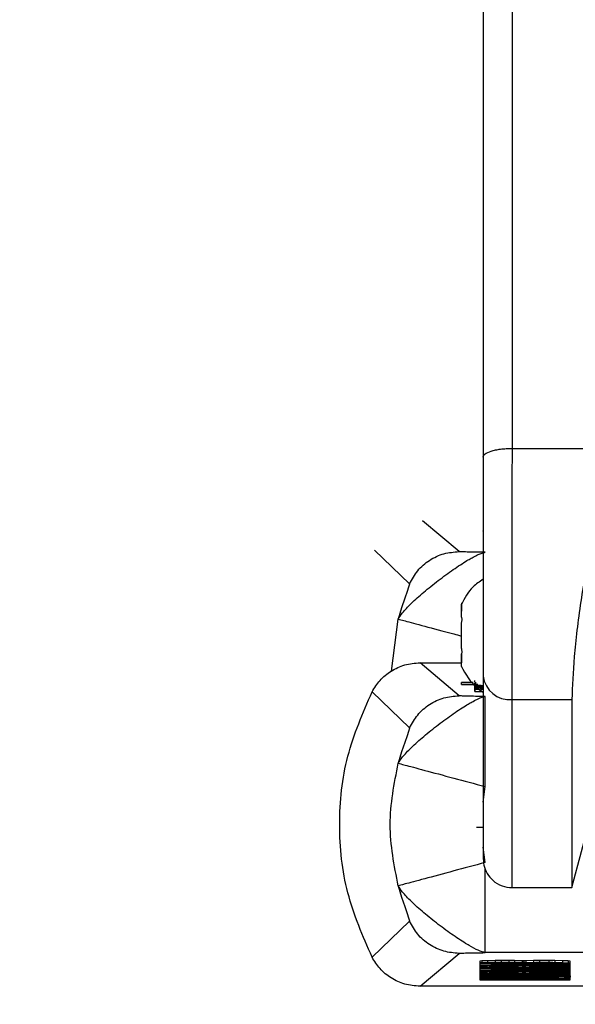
# Model space of a CAD drawing. Header units: inches. Extents: x 170 to 312, y 215 to 248.
# Tile 124 of 256: x 226.7066 to 226.7635, y 224.0207 to 224.1216. Entities that reach past the tile are written whole.
import ezdxf
from ezdxf import colors
from ezdxf.entities.mleader import LeaderData, LeaderLine
from ezdxf.math import Vec2, Vec3

# ---------------------------------------------------------------- set-up
doc = ezdxf.new("R2010")
doc.units = ezdxf.units.IN
doc.header["$LTSCALE"] = 0.25
doc.header["$MEASUREMENT"] = 0
doc.layers.add('ANNOTATIONS', color=1, linetype='Continuous')
doc.layers.add('MOTOR LH', color=7, linetype='Continuous')
doc.styles.add('ARIAL', font='arial.ttf', dxfattribs={"height": 0.09375})

msp = doc.modelspace()

# ---------------------------------------------------------------- linework, layer by layer
at = {"layer": 'MOTOR LH'}
for p, q in [((226.757049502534, 224.0776687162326), (226.7651695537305, 224.0776687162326)), ((226.7516213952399, 224.0671079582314), (226.7478900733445, 224.0702636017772)), ((226.7540461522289, 224.069218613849), (226.7540461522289, 224.0692036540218)), ((226.7429686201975, 224.0672610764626), (226.7465640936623, 224.0638185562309)), ((226.7518820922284, 224.0617233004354), (226.7518820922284, 224.0617307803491)), ((226.7518820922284, 224.06164586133), (226.7518820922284, 224.0609973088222)), ((226.7446987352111, 224.0548791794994), (226.7454005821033, 224.0601951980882)), ((226.7518820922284, 224.0603782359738), (226.7518820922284, 224.0603298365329)), ((226.7518820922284, 224.0603298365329), (226.7519162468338, 224.0603298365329)), ((226.7518820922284, 224.0602365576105), (226.7519294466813, 224.0602365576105)), ((226.751882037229, 224.0572146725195), (226.751882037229, 224.0590996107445)), ((226.7519186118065, 224.0567302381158), (226.751882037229, 224.0567302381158)), ((226.751882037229, 224.0567302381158), (226.751882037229, 224.0567297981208)), ((226.7516212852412, 224.0523430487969), (226.7476260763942, 224.0557217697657)), ((226.7476260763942, 224.0557217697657), (226.751882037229, 224.0557217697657)), ((226.751882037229, 224.0566923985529), (226.751882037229, 224.0566818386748)), ((226.751882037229, 224.0566321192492), (226.751882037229, 224.0557125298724)), ((226.751882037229, 224.0553292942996), (226.7519101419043, 224.055263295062)), ((226.7530668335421, 224.0537118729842), (226.7518920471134, 224.0537118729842)), ((226.7518920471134, 224.0535121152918), (226.7518920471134, 224.0537118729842)), ((226.7532496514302, 224.053739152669), (226.7532496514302, 224.0539239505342)), ((226.7532496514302, 224.0537360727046), (226.7532872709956, 224.0537307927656)), ((226.7427149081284, 224.0527390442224), (226.746564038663, 224.0490536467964)), ((226.7518920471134, 224.053696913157), (226.7530777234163, 224.053696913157)), ((226.7518920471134, 224.0535121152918), (226.753211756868, 224.0535121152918)), ((226.7532496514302, 224.0536454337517), (226.753343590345, 224.0536335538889)), ((226.7532496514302, 224.0534659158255), (226.7532496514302, 224.0536454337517)), ((226.7532496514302, 224.0527746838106), (226.7532496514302, 224.0534236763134)), ((226.7532812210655, 224.0527636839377), (226.7532812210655, 224.052948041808)), ((226.7532812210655, 224.0527636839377), (226.7538635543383, 224.0527636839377)), ((226.7533163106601, 224.0534139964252), (226.753898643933, 224.0534139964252)), ((226.7533163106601, 224.0530087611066), (226.7533163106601, 224.0531931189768)), ((226.7533583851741, 224.0534210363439), (226.7533583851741, 224.0536194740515)), ((226.7533583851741, 224.0533523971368), (226.7533583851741, 224.0533374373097)), ((226.7540965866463, 224.0533523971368), (226.7533583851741, 224.0533523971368)), ((226.7533583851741, 224.0533374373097), (226.7540965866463, 224.0533374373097)), ((226.7533583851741, 224.0531086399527), (226.7533583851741, 224.0531799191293)), ((226.7540965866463, 224.0531799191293), (226.7533583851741, 224.0531799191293)), ((226.7540965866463, 224.0531649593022), (226.7533583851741, 224.0531649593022)), ((226.7540965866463, 224.0531235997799), (226.7533583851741, 224.0531235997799)), ((226.7540965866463, 224.0531086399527), (226.7533583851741, 224.0531086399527)), ((226.7539421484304, 224.0530241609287), (226.7539421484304, 224.0530452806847)), ((226.7570493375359, 224.0519642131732), (226.7631914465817, 224.0519642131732)), ((226.754096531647, 224.0414536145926), (226.7543060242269, 224.0430472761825)), ((226.763191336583, 224.0326937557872), (226.765169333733, 224.0400755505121)), ((226.754096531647, 224.038849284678), (226.7534290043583, 224.038849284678)), ((226.7543060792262, 224.035259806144), (226.7540964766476, 224.0368539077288)), ((226.7570492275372, 224.0326937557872), (226.763191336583, 224.0326937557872)), ((226.7465639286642, 224.029253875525), (226.7427147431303, 224.0255702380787)), ((226.7476259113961, 224.0225870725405), (226.7516211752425, 224.0259644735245)), ((226.7834144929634, 224.0260348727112), (226.7543059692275, 224.0260348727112)), ((226.7539605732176, 224.0251936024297), (226.7537642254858, 224.0251764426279)), ((226.7537642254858, 224.0251764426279), (226.7537642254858, 224.0232602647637)), ((226.7539605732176, 224.0250092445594), (226.7537642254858, 224.0249920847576)), ((226.7537642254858, 224.024910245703), (226.76299163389, 224.0249098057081)), ((226.7549422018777, 224.0248825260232), (226.7537642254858, 224.0248825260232)), ((226.7537642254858, 224.0247597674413), (226.76299163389, 224.0247597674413)), ((226.76299163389, 224.0247324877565), (226.7537642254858, 224.0247324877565)), ((226.7537642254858, 224.0247118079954), (226.76299163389, 224.0247118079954)), ((226.7539605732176, 224.0246537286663), (226.7537642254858, 224.0246365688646)), ((226.7537642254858, 224.02455472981), (226.76299163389, 224.02455472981)), ((226.7537642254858, 224.0245274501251), (226.7547459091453, 224.0245274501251)), ((226.7545495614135, 224.0252072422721), (226.7539605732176, 224.0251936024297)), ((226.7539605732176, 224.0251936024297), (226.7539605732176, 224.0250092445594)), ((226.7545495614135, 224.0250228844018), (226.7539605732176, 224.0250092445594)), ((226.7539605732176, 224.0247118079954), (226.7539605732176, 224.0246537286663)), ((226.7545495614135, 224.0246673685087), (226.7539605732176, 224.0246537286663)), ((226.7553348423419, 224.0252173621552), (226.7545495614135, 224.0252072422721)), ((226.7545495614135, 224.0252072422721), (226.7545495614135, 224.0250228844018)), ((226.7553348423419, 224.0250330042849), (226.7545495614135, 224.0250228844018)), ((226.7545495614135, 224.0247118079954), (226.7545495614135, 224.0246673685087)), ((226.7553348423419, 224.0246779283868), (226.7545495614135, 224.0246673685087)), ((226.7549422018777, 224.024650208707), (226.7547459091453, 224.0246400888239)), ((226.7547459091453, 224.0246400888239), (226.7547459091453, 224.024575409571)), ((226.7547459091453, 224.024575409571), (226.7576907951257, 224.024575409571)), ((226.7547459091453, 224.02455472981), (226.7547459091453, 224.0244728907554)), ((226.76299163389, 224.0244728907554), (226.7547459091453, 224.0244728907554)), ((226.7551385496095, 224.0250057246), (226.7549422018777, 224.0249956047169)), ((226.7549422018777, 224.0249956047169), (226.7549422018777, 224.0249304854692)), ((226.7549422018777, 224.0249304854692), (226.7576907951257, 224.0249304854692)), ((226.7549422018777, 224.0247800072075), (226.7549422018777, 224.0249098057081)), ((226.757494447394, 224.0247800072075), (226.7549422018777, 224.0247800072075)), ((226.7553348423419, 224.0246572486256), (226.7549422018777, 224.024650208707)), ((226.7555311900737, 224.0250123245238), (226.7551385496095, 224.0250057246)), ((226.7559238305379, 224.0252208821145), (226.7553348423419, 224.0252173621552)), ((226.7553348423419, 224.0252173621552), (226.7553348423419, 224.0250330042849)), ((226.7559238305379, 224.0250365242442), (226.7553348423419, 224.0250330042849)), ((226.7553348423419, 224.0247118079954), (226.7553348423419, 224.0246779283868)), ((226.7559238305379, 224.0246810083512), (226.7553348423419, 224.0246779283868)), ((226.7559238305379, 224.024660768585), (226.7553348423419, 224.0246572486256)), ((226.7561201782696, 224.0250158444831), (226.7555311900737, 224.0250123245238)), ((226.7567091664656, 224.0252208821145), (226.7559238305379, 224.0252208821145)), ((226.7559238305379, 224.0252208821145), (226.7559238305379, 224.0250365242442)), ((226.7567091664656, 224.0250365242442), (226.7559238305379, 224.0250365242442)), ((226.7559238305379, 224.0247118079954), (226.7559238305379, 224.0246810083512)), ((226.7567091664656, 224.0246810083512), (226.7559238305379, 224.0246810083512)), ((226.7565128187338, 224.024660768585), (226.7559238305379, 224.024660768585)), ((226.7565128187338, 224.0250158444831), (226.7561201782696, 224.0250158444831)), ((226.7571018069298, 224.0250123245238), (226.7565128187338, 224.0250158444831)), ((226.7571018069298, 224.0246572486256), (226.7565128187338, 224.024660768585)), ((226.7572981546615, 224.0252173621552), (226.7567091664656, 224.0252208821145)), ((226.7567091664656, 224.0252208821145), (226.7567091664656, 224.0250365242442)), ((226.7572981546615, 224.0250330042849), (226.7567091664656, 224.0250365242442)), ((226.7567091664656, 224.0247118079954), (226.7567091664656, 224.0246810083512)), ((226.7572981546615, 224.0246779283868), (226.7567091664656, 224.0246810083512)), ((226.757494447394, 224.0250057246), (226.7571018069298, 224.0250123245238)), ((226.757494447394, 224.024650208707), (226.7571018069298, 224.0246572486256)), ((226.7580834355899, 224.0252072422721), (226.7572981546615, 224.0252173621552)), ((226.7572981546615, 224.0252173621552), (226.7572981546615, 224.0250330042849)), ((226.7580834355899, 224.0250228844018), (226.7572981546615, 224.0250330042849)), ((226.7572981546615, 224.0247118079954), (226.7572981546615, 224.0246779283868)), ((226.7580834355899, 224.0246673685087), (226.7572981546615, 224.0246779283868)), ((226.7576907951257, 224.0249956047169), (226.757494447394, 224.0250057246)), ((226.757494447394, 224.0249098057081), (226.757494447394, 224.0247800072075)), ((226.7586724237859, 224.0248688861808), (226.757494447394, 224.0248688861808)), ((226.7576907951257, 224.0246400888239), (226.757494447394, 224.024650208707)), ((226.7576907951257, 224.0249304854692), (226.7576907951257, 224.0249956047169)), ((226.7576907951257, 224.024575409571), (226.7576907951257, 224.0246400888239)), ((226.7582797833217, 224.0252002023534), (226.7580834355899, 224.0252072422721)), ((226.7580834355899, 224.0252072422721), (226.7580834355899, 224.0250228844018)), ((226.7582797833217, 224.0250158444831), (226.7580834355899, 224.0250228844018)), ((226.7580834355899, 224.0247118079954), (226.7580834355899, 224.0246673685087)), ((226.7584760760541, 224.0246537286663), (226.7580834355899, 224.0246673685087)), ((226.7584760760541, 224.0252072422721), (226.7582797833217, 224.0252002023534)), ((226.7582797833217, 224.0250158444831), (226.7582797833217, 224.0252002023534)), ((226.7582797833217, 224.0250158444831), (226.7584760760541, 224.0250228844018)), ((226.7592614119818, 224.0252173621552), (226.7584760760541, 224.0252072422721)), ((226.7584760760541, 224.0252072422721), (226.7584760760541, 224.0250228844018)), ((226.7584760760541, 224.0250228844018), (226.7592614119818, 224.0250330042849)), ((226.7584760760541, 224.0247118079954), (226.7584760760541, 224.0246537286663)), ((226.76299163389, 224.0246845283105), (226.7584760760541, 224.0246537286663)), ((226.7586724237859, 224.0247800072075), (226.7586724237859, 224.0249098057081)), ((226.7618136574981, 224.0247800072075), (226.7586724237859, 224.0247800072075)), ((226.7590650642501, 224.0250057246), (226.7588687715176, 224.0249956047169)), ((226.7588687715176, 224.0249956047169), (226.7588687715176, 224.0249304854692)), ((226.7588687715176, 224.0249304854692), (226.7618136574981, 224.0249304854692)), ((226.7588687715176, 224.0246334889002), (226.76299163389, 224.024660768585)), ((226.7588687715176, 224.024575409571), (226.7588687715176, 224.0246334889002)), ((226.76299163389, 224.024575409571), (226.7588687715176, 224.024575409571)), ((226.7594577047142, 224.0250123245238), (226.7590650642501, 224.0250057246)), ((226.7598504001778, 224.0252208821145), (226.7592614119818, 224.0252173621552)), ((226.7592614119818, 224.0252173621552), (226.7592614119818, 224.0250330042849)), ((226.7592614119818, 224.0250330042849), (226.7598504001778, 224.0250365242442)), ((226.7600466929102, 224.0250158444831), (226.7594577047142, 224.0250123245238)), ((226.7608320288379, 224.0252208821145), (226.7598504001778, 224.0252208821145)), ((226.7598504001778, 224.0252208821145), (226.7598504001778, 224.0250365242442)), ((226.7598504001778, 224.0250365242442), (226.7608320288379, 224.0250365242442)), ((226.7606356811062, 224.0250158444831), (226.7600466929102, 224.0250158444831)), ((226.7612246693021, 224.0250123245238), (226.7606356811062, 224.0250158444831)), ((226.7614210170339, 224.0252173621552), (226.7608320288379, 224.0252208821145)), ((226.7608320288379, 224.0252208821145), (226.7608320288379, 224.0250365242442)), ((226.7608320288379, 224.0250365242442), (226.7614210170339, 224.0250330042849)), ((226.7616173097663, 224.0250057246), (226.7612246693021, 224.0250123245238)), ((226.7622062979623, 224.0252072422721), (226.7614210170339, 224.0252173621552)), ((226.7614210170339, 224.0252173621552), (226.7614210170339, 224.0250330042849)), ((226.7614210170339, 224.0250330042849), (226.7622062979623, 224.0250228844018)), ((226.7618136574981, 224.024995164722), (226.7616173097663, 224.0250057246)), ((226.7618136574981, 224.0249304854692), (226.7618136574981, 224.024995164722)), ((226.7618136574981, 224.0249098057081), (226.7618136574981, 224.0247800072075)), ((226.7618136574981, 224.0248825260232), (226.76299163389, 224.0248825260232)), ((226.7627952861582, 224.0251936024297), (226.7622062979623, 224.0252072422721)), ((226.7622062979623, 224.0252072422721), (226.7622062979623, 224.0250228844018)), ((226.7622062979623, 224.0250228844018), (226.7627952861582, 224.0250092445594)), ((226.76299163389, 224.0251764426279), (226.7627952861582, 224.0251936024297)), ((226.7627952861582, 224.0251936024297), (226.7627952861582, 224.0250092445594)), ((226.7627952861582, 224.0250092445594), (226.76299163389, 224.0249920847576)), ((226.76299163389, 224.0236699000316), (226.76299163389, 224.0251764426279)), ((226.7537642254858, 224.0243976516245), (226.7547459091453, 224.0243976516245)), ((226.7549422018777, 224.0243703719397), (226.7537642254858, 224.0243703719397)), ((226.7537642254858, 224.0242471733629), (226.76299163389, 224.0242471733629)), ((226.7539605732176, 224.0241926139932), (226.7537642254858, 224.0241754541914)), ((226.7537642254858, 224.0240936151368), (226.76299163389, 224.0240936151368)), ((226.7539605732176, 224.0240355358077), (226.7537642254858, 224.024018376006)), ((226.7537642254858, 224.0239365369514), (226.76299163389, 224.0239365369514)), ((226.7537642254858, 224.0238546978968), (226.7539605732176, 224.0238714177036)), ((226.7537642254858, 224.0238274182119), (226.7539605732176, 224.0238102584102)), ((226.7537642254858, 224.0237451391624), (226.7547458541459, 224.0237451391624)), ((226.7537642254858, 224.0236153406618), (226.7547458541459, 224.0236153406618)), ((226.7537642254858, 224.0235335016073), (226.7539605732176, 224.023550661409)), ((226.7537642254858, 224.0235062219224), (226.7539605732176, 224.0234890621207)), ((226.7539605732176, 224.0242471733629), (226.7539605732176, 224.0241926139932)), ((226.7545495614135, 224.0242062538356), (226.7539605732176, 224.0241926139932)), ((226.7539605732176, 224.0240936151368), (226.7539605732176, 224.0240355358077)), ((226.7545495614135, 224.0240491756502), (226.7539605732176, 224.0240355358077)), ((226.7539605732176, 224.0239365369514), (226.7539605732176, 224.0238714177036)), ((226.7539605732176, 224.0238714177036), (226.7543532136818, 224.023885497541)), ((226.7539605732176, 224.0238102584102), (226.7543532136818, 224.0237966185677)), ((226.7539605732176, 224.0236153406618), (226.7539605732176, 224.023550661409)), ((226.7539605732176, 224.023550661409), (226.7543532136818, 224.0235643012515)), ((226.7539605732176, 224.0234890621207), (226.7543532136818, 224.0234754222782)), ((226.7543532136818, 224.0239365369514), (226.7543532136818, 224.023885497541)), ((226.7543532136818, 224.023885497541), (226.7551385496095, 224.0238991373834)), ((226.7543532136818, 224.0237966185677), (226.7551385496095, 224.0237829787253)), ((226.7543532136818, 224.0236153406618), (226.7543532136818, 224.0235643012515)), ((226.7543532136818, 224.0235643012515), (226.7551385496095, 224.0235779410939)), ((226.7543532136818, 224.0234754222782), (226.7551385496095, 224.0234617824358)), ((226.7545495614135, 224.0242471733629), (226.7545495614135, 224.0242062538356)), ((226.7553348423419, 224.0242168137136), (226.7545495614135, 224.0242062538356)), ((226.7545495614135, 224.0240936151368), (226.7545495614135, 224.0240491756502)), ((226.7553348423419, 224.0240592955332), (226.7545495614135, 224.0240491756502)), ((226.7549422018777, 224.0240320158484), (226.7547458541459, 224.0240218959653)), ((226.7547458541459, 224.0240218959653), (226.7547458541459, 224.0239572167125)), ((226.7547458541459, 224.0239572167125), (226.7576907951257, 224.0239567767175)), ((226.7547458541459, 224.0237895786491), (226.7547458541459, 224.0236905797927)), ((226.76299163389, 224.0236905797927), (226.7547458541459, 224.0236905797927)), ((226.7547458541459, 224.0236699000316), (226.76299163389, 224.0236699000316)), ((226.7547458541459, 224.0236153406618), (226.7547458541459, 224.0236699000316)), ((226.7547459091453, 224.0244522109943), (226.76299163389, 224.0244522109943)), ((226.7547459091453, 224.0243976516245), (226.7547459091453, 224.0244522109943)), ((226.7549422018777, 224.024267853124), (226.7549422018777, 224.0244522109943)), ((226.757494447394, 224.024267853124), (226.7549422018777, 224.024267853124)), ((226.7551385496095, 224.0241890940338), (226.7549422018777, 224.0241789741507)), ((226.7549422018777, 224.0241789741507), (226.7549422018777, 224.0241142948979)), ((226.7549422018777, 224.0241142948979), (226.7576907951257, 224.0241142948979)), ((226.7553348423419, 224.0240390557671), (226.7549422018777, 224.0240320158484)), ((226.7551385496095, 224.0238683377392), (226.7549422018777, 224.0238546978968)), ((226.7549422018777, 224.0238546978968), (226.7549422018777, 224.0238274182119)), ((226.7549422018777, 224.0238274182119), (226.7551385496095, 224.0238133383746)), ((226.7551385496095, 224.0235471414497), (226.7549422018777, 224.0235335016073)), ((226.7549422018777, 224.0235335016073), (226.7549422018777, 224.0235062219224)), ((226.7549422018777, 224.0235062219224), (226.7551385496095, 224.02349258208)), ((226.7555311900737, 224.0241961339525), (226.7551385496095, 224.0241890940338)), ((226.7551385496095, 224.0239365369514), (226.7551385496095, 224.0238991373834)), ((226.7551385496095, 224.0238991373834), (226.7559238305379, 224.0239057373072)), ((226.7555311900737, 224.0238784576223), (226.7551385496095, 224.0238683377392)), ((226.7551385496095, 224.0238133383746), (226.7551385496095, 224.0238683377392)), ((226.7551385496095, 224.0238133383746), (226.7555311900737, 224.0238032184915)), ((226.7551385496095, 224.0237829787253), (226.7559238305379, 224.0237759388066)), ((226.7551385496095, 224.0236699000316), (226.7551385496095, 224.0235779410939)), ((226.7551385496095, 224.0235779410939), (226.7559238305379, 224.0235845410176)), ((226.7555311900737, 224.0235572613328), (226.7551385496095, 224.0235471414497)), ((226.7551385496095, 224.02349258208), (226.7551385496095, 224.0235471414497)), ((226.7551385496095, 224.02349258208), (226.7555311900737, 224.023482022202)), ((226.7551385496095, 224.0234617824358), (226.7559238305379, 224.0234547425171)), ((226.7553348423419, 224.0242471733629), (226.7553348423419, 224.0242168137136)), ((226.7559238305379, 224.024219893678), (226.7553348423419, 224.0242168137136)), ((226.7553348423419, 224.0240936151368), (226.7553348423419, 224.0240592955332)), ((226.7559238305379, 224.0240628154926), (226.7553348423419, 224.0240592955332)), ((226.7559238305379, 224.0240425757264), (226.7553348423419, 224.0240390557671)), ((226.7561201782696, 224.0241996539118), (226.7555311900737, 224.0241961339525)), ((226.7561201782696, 224.023885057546), (226.7555311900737, 224.0238784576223)), ((226.7555311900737, 224.0238032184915), (226.7555311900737, 224.0238784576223)), ((226.7555311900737, 224.0238032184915), (226.7561201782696, 224.0237966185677)), ((226.7561201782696, 224.0235643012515), (226.7555311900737, 224.0235572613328)), ((226.7555311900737, 224.023482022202), (226.7555311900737, 224.0235572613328)), ((226.7555311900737, 224.023482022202), (226.7561201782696, 224.0234754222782)), ((226.7559238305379, 224.0242471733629), (226.7559238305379, 224.024219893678)), ((226.7567091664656, 224.024219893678), (226.7559238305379, 224.024219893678)), ((226.7559238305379, 224.0240936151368), (226.7559238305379, 224.0240628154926)), ((226.7567091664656, 224.0240628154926), (226.7559238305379, 224.0240628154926)), ((226.7565128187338, 224.0240425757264), (226.7559238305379, 224.0240425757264)), ((226.7559238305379, 224.0239365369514), (226.7559238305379, 224.0239057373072)), ((226.7559238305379, 224.0239057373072), (226.756905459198, 224.0239092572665)), ((226.7559238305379, 224.0237759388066), (226.756905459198, 224.0237724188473)), ((226.7559238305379, 224.0236699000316), (226.7559238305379, 224.0235845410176)), ((226.7559238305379, 224.0235845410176), (226.756905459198, 224.023588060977)), ((226.7559238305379, 224.0234547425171), (226.756905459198, 224.0234516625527)), ((226.7565128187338, 224.0241996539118), (226.7561201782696, 224.0241996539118)), ((226.756905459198, 224.0238885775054), (226.7561201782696, 224.023885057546)), ((226.7561201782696, 224.0237966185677), (226.7561201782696, 224.023885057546)), ((226.7561201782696, 224.0237966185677), (226.756905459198, 224.0237930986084)), ((226.756905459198, 224.0235673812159), (226.7561201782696, 224.0235643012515)), ((226.7561201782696, 224.0234754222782), (226.7561201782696, 224.0235643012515)), ((226.7561201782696, 224.0234754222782), (226.756905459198, 224.0234719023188)), ((226.7571018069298, 224.0241961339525), (226.7565128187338, 224.0241996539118)), ((226.7571018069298, 224.0240390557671), (226.7565128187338, 224.0240425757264)), ((226.7567091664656, 224.0242471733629), (226.7567091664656, 224.024219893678)), ((226.7572981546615, 224.0242168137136), (226.7567091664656, 224.024219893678)), ((226.7567091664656, 224.0240936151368), (226.7567091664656, 224.0240628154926)), ((226.7572981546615, 224.0240592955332), (226.7567091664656, 224.0240628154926)), ((226.756905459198, 224.0239365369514), (226.756905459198, 224.0239092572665)), ((226.7598504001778, 224.0239092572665), (226.756905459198, 224.0239092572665)), ((226.7598504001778, 224.0238885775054), (226.756905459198, 224.0238885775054)), ((226.756905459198, 224.0237930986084), (226.756905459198, 224.0238885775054)), ((226.756905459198, 224.0237930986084), (226.7598504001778, 224.0237930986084)), ((226.756905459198, 224.0237724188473), (226.7598504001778, 224.0237724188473)), ((226.756905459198, 224.0236699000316), (226.756905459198, 224.023588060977)), ((226.7598504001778, 224.023588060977), (226.756905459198, 224.023588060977)), ((226.7598504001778, 224.0235673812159), (226.756905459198, 224.0235673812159)), ((226.756905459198, 224.0234719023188), (226.756905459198, 224.0235673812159)), ((226.756905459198, 224.0234719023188), (226.7598504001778, 224.0234719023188)), ((226.757494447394, 224.0241890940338), (226.7571018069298, 224.0241961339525)), ((226.757494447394, 224.0240320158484), (226.7571018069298, 224.0240390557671)), ((226.7572981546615, 224.0242471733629), (226.7572981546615, 224.0242168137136)), ((226.7580834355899, 224.0242062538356), (226.7572981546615, 224.0242168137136)), ((226.7572981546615, 224.0240936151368), (226.7572981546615, 224.0240592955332)), ((226.7580834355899, 224.0240491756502), (226.7572981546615, 224.0240592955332)), ((226.757494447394, 224.0244522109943), (226.757494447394, 224.024267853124)), ((226.7586724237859, 224.0243567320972), (226.757494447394, 224.0243567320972)), ((226.7576907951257, 224.0241789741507), (226.757494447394, 224.0241890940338)), ((226.7576907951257, 224.0240218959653), (226.757494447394, 224.0240320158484)), ((226.7576907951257, 224.0241142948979), (226.7576907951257, 224.0241789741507)), ((226.7576907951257, 224.0239567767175), (226.7576907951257, 224.0240218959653)), ((226.7580834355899, 224.0242471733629), (226.7580834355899, 224.0242062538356)), ((226.7582797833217, 224.0241996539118), (226.7580834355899, 224.0242062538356)), ((226.7580834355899, 224.0240936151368), (226.7580834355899, 224.0240491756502)), ((226.7584760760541, 224.0240355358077), (226.7580834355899, 224.0240491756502)), ((226.7582797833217, 224.0241996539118), (226.7582797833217, 224.0242471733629)), ((226.7582797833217, 224.0241996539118), (226.7584760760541, 224.0242062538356)), ((226.7584760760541, 224.0242471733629), (226.7584760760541, 224.0242062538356)), ((226.7584760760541, 224.0242062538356), (226.7592614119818, 224.0242163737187)), ((226.7584760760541, 224.0240936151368), (226.7584760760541, 224.0240355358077)), ((226.76299163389, 224.0240663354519), (226.7584760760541, 224.0240355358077)), ((226.7586724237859, 224.024267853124), (226.7586724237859, 224.0244522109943)), ((226.7618136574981, 224.024267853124), (226.7586724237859, 224.024267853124)), ((226.7590650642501, 224.0241890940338), (226.7588687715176, 224.0241789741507)), ((226.7588687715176, 224.0241789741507), (226.7588687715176, 224.0241142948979)), ((226.7588687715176, 224.0241142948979), (226.7618136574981, 224.0241142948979)), ((226.7588687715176, 224.0240148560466), (226.76299163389, 224.0240425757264)), ((226.7588687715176, 224.0239567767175), (226.7588687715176, 224.0240148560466)), ((226.76299163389, 224.0239567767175), (226.7588687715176, 224.0239567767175)), ((226.7594577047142, 224.0241961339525), (226.7590650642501, 224.0241890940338)), ((226.7592614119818, 224.0242471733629), (226.7592614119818, 224.0242163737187)), ((226.7592614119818, 224.0242163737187), (226.7598504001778, 224.024219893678)), ((226.7600466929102, 224.0241996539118), (226.7594577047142, 224.0241961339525)), ((226.7598504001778, 224.0242471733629), (226.7598504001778, 224.024219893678)), ((226.7598504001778, 224.024219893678), (226.7608320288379, 224.024219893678)), ((226.7598504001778, 224.0239365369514), (226.7598504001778, 224.0239092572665)), ((226.7608320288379, 224.0239057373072), (226.7598504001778, 224.0239092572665)), ((226.7606356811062, 224.023885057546), (226.7598504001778, 224.0238885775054)), ((226.7598504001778, 224.0237930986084), (226.7598504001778, 224.0238885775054)), ((226.7598504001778, 224.0237930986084), (226.7606356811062, 224.0237966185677)), ((226.7598504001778, 224.0237724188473), (226.7608320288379, 224.0237759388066)), ((226.7598504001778, 224.0236699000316), (226.7598504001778, 224.023588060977)), ((226.7608320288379, 224.0235845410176), (226.7598504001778, 224.023588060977)), ((226.7606356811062, 224.0235643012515), (226.7598504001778, 224.0235673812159)), ((226.7598504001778, 224.0234719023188), (226.7598504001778, 224.0235673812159)), ((226.7598504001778, 224.0234719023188), (226.7606356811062, 224.0234754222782)), ((226.7598504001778, 224.0234512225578), (226.7608320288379, 224.0234547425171)), ((226.7606356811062, 224.0241996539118), (226.7600466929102, 224.0241996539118)), ((226.7612246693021, 224.0241961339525), (226.7606356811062, 224.0241996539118)), ((226.7612246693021, 224.0238784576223), (226.7606356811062, 224.023885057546)), ((226.7606356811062, 224.0237966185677), (226.7606356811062, 224.023885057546)), ((226.7606356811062, 224.0237966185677), (226.7612246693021, 224.0238032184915)), ((226.7612246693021, 224.0235572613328), (226.7606356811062, 224.0235643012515)), ((226.7606356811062, 224.0234754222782), (226.7606356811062, 224.0235643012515)), ((226.7606356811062, 224.0234754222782), (226.7612246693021, 224.023482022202)), ((226.7608320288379, 224.0242471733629), (226.7608320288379, 224.024219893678)), ((226.7608320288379, 224.024219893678), (226.7614210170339, 224.0242163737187)), ((226.7608320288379, 224.0239365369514), (226.7608320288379, 224.0239057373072)), ((226.7616173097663, 224.0238986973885), (226.7608320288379, 224.0239057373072)), ((226.7608320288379, 224.0237759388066), (226.7616173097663, 224.0237829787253)), ((226.7608320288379, 224.0236699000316), (226.7608320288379, 224.0235845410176)), ((226.7616173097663, 224.0235779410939), (226.7608320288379, 224.0235845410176)), ((226.7608320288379, 224.0234547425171), (226.7616173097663, 224.0234617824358)), ((226.7616173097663, 224.0241890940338), (226.7612246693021, 224.0241961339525)), ((226.7616173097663, 224.0238683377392), (226.7612246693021, 224.0238784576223)), ((226.7612246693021, 224.0238032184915), (226.7612246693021, 224.0238784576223)), ((226.7612246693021, 224.0238032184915), (226.7616173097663, 224.0238133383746)), ((226.7616173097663, 224.0235471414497), (226.7612246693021, 224.0235572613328)), ((226.7612246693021, 224.023482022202), (226.7612246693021, 224.0235572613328)), ((226.7612246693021, 224.023482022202), (226.7616173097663, 224.02349258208)), ((226.7614210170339, 224.0242471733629), (226.7614210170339, 224.0242163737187)), ((226.7614210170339, 224.0242163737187), (226.7622062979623, 224.0242062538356)), ((226.7618136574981, 224.0241789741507), (226.7616173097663, 224.0241890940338)), ((226.7616173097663, 224.0239365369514), (226.7616173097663, 224.0238986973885)), ((226.762402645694, 224.023885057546), (226.7616173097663, 224.0238986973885)), ((226.7618136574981, 224.0238546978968), (226.7616173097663, 224.0238683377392)), ((226.7616173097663, 224.0238133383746), (226.7616173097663, 224.0238683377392)), ((226.7616173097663, 224.0238133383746), (226.7618136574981, 224.023826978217)), ((226.7616173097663, 224.0237829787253), (226.762402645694, 224.0237966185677)), ((226.7616173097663, 224.0236699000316), (226.7616173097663, 224.0235779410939)), ((226.762402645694, 224.0235643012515), (226.7616173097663, 224.0235779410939)), ((226.7618136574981, 224.0235335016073), (226.7616173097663, 224.0235471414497)), ((226.7616173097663, 224.02349258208), (226.7616173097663, 224.0235471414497)), ((226.7616173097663, 224.02349258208), (226.7618136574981, 224.0235062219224)), ((226.7616173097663, 224.0234617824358), (226.762402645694, 224.0234754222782)), ((226.7618136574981, 224.0244522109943), (226.7618136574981, 224.024267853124)), ((226.7618136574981, 224.0243703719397), (226.76299163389, 224.0243703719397)), ((226.7618136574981, 224.0241142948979), (226.7618136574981, 224.0241789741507)), ((226.7618136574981, 224.023826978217), (226.7618136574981, 224.0238546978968)), ((226.7618136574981, 224.0235062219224), (226.7618136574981, 224.0235335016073)), ((226.7622062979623, 224.0242471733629), (226.7622062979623, 224.0242062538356)), ((226.7622062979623, 224.0242062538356), (226.7627952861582, 224.0241926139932)), ((226.762402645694, 224.0239365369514), (226.762402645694, 224.023885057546)), ((226.7627952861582, 224.0238714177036), (226.762402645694, 224.023885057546)), ((226.762402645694, 224.0237966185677), (226.7627952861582, 224.0238102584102)), ((226.762402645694, 224.0236699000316), (226.762402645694, 224.0235643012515)), ((226.7627952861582, 224.023550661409), (226.762402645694, 224.0235643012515)), ((226.762402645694, 224.0234754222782), (226.7627952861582, 224.0234890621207)), ((226.7627952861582, 224.0242471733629), (226.7627952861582, 224.0241926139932)), ((226.7627952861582, 224.0241926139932), (226.76299163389, 224.0241754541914)), ((226.7627952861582, 224.0239365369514), (226.7627952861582, 224.0238714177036)), ((226.76299163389, 224.0238546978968), (226.7627952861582, 224.0238714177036)), ((226.7627952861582, 224.0238102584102), (226.76299163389, 224.023826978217)), ((226.7627952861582, 224.0236699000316), (226.7627952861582, 224.023550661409)), ((226.7629915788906, 224.0235335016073), (226.7627952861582, 224.023550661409)), ((226.7627952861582, 224.0234890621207), (226.7629915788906, 224.0235062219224)), ((226.76299163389, 224.0236699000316), (226.7629915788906, 224.0235335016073)), ((226.7629915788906, 224.0232602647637), (226.7629915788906, 224.0235335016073)), ((226.7900944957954, 224.0225870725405), (226.7476259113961, 224.0225870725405)), ((226.7629915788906, 224.0234239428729), (226.7537642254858, 224.0234239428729)), ((226.7537642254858, 224.0233935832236), (226.7620099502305, 224.0233421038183)), ((226.7620099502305, 224.0233421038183), (226.7537642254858, 224.0232910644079)), ((226.7537642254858, 224.0232602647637), (226.7629915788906, 224.0232602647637)), ((226.7557275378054, 224.0234037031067), (226.7629915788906, 224.0234037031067)), ((226.7629915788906, 224.0233557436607), (226.7557275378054, 224.0234037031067)), ((226.7557275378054, 224.0232805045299), (226.7629915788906, 224.0233284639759)), ((226.7629915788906, 224.0232805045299), (226.7557275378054, 224.0232805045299)), ((226.756905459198, 224.0234516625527), (226.7598504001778, 224.0234512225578))]:
    msp.add_line(p, q, dxfattribs=at)
at = {"layer": 'MOTOR LH', "flags": 128}
for points in [[(226.7570498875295, 224.1471131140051), (226.7570498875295, 224.1440608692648), (226.7570498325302, 224.1417209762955), (226.7570498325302, 224.1351940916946), (226.7570497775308, 224.1310761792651), (226.7570497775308, 224.1264452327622), (226.7570497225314, 224.1213496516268), (226.7570497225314, 224.1158435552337), (226.7570496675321, 224.1099850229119), (226.7570496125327, 224.1038360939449), (226.7570496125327, 224.0974618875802), (226.7570495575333, 224.0909297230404), (226.757049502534, 224.0843086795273), (226.757049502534, 224.0776687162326)], [(226.757049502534, 224.0776687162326), (226.7570494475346, 224.0745341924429), (226.7570494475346, 224.0675285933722), (226.7570493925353, 224.0639254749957), (226.7570493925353, 224.0572032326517), (226.7570493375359, 224.0543419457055)], [(226.7465640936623, 224.0638185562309), (226.7465654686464, 224.0638150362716), (226.7465625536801, 224.0637881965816), (226.7464586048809, 224.0634604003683), (226.7463045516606, 224.063021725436), (226.7460599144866, 224.0623230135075), (226.7457380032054, 224.0613567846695), (226.7453973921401, 224.0601960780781)], [(226.7570493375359, 224.0543419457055), (226.7570493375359, 224.0472848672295), (226.7570492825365, 224.0432127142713), (226.7570492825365, 224.0369973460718), (226.7570492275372, 224.0348968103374), (226.7570492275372, 224.0326937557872)], [(226.7543060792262, 224.0430472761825), (226.7543060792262, 224.0506477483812), (226.7543061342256, 224.0515123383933), (226.7543061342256, 224.0522726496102)], [(226.7631914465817, 224.0519642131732), (226.7631914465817, 224.0472848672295), (226.7631913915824, 224.0432122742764), (226.7631913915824, 224.0369973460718), (226.763191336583, 224.0348968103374), (226.763191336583, 224.0326937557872)], [(226.746564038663, 224.0490536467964), (226.7465653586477, 224.049050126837), (226.7465624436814, 224.049023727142), (226.7464585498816, 224.0486954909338), (226.7463044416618, 224.0482568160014), (226.7460598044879, 224.047558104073), (226.7457378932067, 224.0465923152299), (226.7453972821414, 224.0454316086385)], [(226.7543059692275, 224.0260348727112), (226.7543059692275, 224.031776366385), (226.7543060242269, 224.0334848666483), (226.7543060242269, 224.0346081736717)], [(226.7453972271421, 224.0328759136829), (226.7457378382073, 224.0317152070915), (226.7460596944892, 224.0307489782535), (226.7463043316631, 224.0300507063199), (226.7464584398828, 224.0296120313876), (226.7465623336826, 224.0292837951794), (226.746565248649, 224.0292573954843), (226.7465643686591, 224.0292543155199)]]:
    msp.add_lwpolyline(points, dxfattribs=at)
at = {"layer": 'MOTOR LH'}
msp.add_arc((226.7567998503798, 224.054673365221), 0.002720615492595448, 186.474509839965, 275.2615564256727, dxfattribs=at)
for points, knots in [([(226.7540970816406, 224.1441603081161), (226.7540970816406, 224.1441603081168), (226.7540970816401, 224.144160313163), (226.7540970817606, 224.1439397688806), (226.7540970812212, 224.142939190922), (226.7540970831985, 224.1412920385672), (226.7540970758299, 224.1390040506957), (226.7540971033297, 224.1361105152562), (226.7540970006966, 224.1326340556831), (226.7540970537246, 224.1286195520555), (226.7540969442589, 224.1241031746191), (226.7540969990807, 224.1191412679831), (226.7540968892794, 224.1137799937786), (226.7540969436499, 224.1080843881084), (226.7540968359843, 224.1021095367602), (226.7540968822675, 224.0959251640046), (226.7540968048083, 224.0895956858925), (226.7540967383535, 224.0831860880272), (226.7540967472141, 224.0789191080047), (226.7540967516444, 224.0767856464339)], [0, 0, 0, 0, 8.583512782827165e-06, 0.06251193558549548, 0.125005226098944, 0.1875142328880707, 0.2500057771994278, 0.3125074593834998, 0.3750071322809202, 0.4375115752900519, 0.5000035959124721, 0.5625092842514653, 0.6250031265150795, 0.687507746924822, 0.750003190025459, 0.812505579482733, 0.8750013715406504, 0.9375015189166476, 0.9999999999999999, 0.9999999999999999, 0.9999999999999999, 0.9999999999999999]), ([(226.7540967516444, 224.0767856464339), (226.754098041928, 224.0768060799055), (226.7541016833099, 224.0768637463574), (226.7541499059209, 224.0769770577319), (226.7543369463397, 224.0771776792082), (226.7547578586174, 224.0773745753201), (226.7553522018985, 224.0775212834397), (226.7558755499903, 224.0776053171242), (226.7564460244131, 224.0776579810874), (226.7568497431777, 224.0776651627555), (226.757049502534, 224.0776687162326)], [0, 0, 0, 0, 0.04393352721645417, 0.1239872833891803, 0.2484710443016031, 0.4975636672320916, 0.6263557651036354, 0.7479487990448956, 0.8752854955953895, 0.9999999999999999, 0.9999999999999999, 0.9999999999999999, 0.9999999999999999]), ([(226.7540967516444, 224.0767856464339), (226.754096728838, 224.0759281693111), (226.7540966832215, 224.0742130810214), (226.7540966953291, 224.0712299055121), (226.7540967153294, 224.0680989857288), (226.75409662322, 224.0649140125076), (226.7540966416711, 224.0618148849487), (226.7540966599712, 224.0589395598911), (226.754096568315, 224.0563616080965), (226.7540965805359, 224.0550315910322), (226.7540965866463, 224.0543665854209)], [0, 0, 0, 0, 0.1249905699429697, 0.2500006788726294, 0.3749972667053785, 0.5000025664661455, 0.6249960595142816, 0.7499941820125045, 0.874997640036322, 1, 1, 1, 1]), ([(226.7651695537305, 224.0681115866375), (226.7647885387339, 224.0660513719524), (226.7640261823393, 224.0619291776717), (226.7633304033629, 224.0561029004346), (226.763237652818, 224.0533404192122), (226.7631914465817, 224.0519642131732)], [0, 0, 0, 0, 0.3339518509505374, 0.668189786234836, 1, 1, 1, 1]), ([(226.7453973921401, 224.0601960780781), (226.7455115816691, 224.0603907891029), (226.7457400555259, 224.0607803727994), (226.7466942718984, 224.0617882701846), (226.7479789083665, 224.0629368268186), (226.7494866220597, 224.0641603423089), (226.7510563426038, 224.0652934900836), (226.7520868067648, 224.065978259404), (226.7527278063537, 224.0663543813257), (226.7531300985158, 224.0665765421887), (226.7537851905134, 224.0669083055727), (226.7540980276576, 224.0669856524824), (226.754306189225, 224.0670371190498)], [0, 0, 0, 0, 0.1249368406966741, 0.2499774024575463, 0.3748523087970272, 0.4998122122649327, 0.6247068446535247, 0.7496049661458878, 0.7712775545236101, 0.8123334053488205, 0.8751268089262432, 1, 1, 1, 1]), ([(226.7465642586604, 224.0638185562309), (226.7468146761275, 224.0642771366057), (226.7473262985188, 224.0652140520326), (226.748567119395, 224.066272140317), (226.7500372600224, 224.0669774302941), (226.7511007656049, 224.0670650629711), (226.7516213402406, 224.0671079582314)], [0, 0, 0, 0, 0.2447401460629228, 0.5000231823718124, 0.7552666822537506, 1, 1, 1, 1]), ([(226.754306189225, 224.0670371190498), (226.7539662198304, 224.0670400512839), (226.7532706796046, 224.0670460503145), (226.7524429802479, 224.0670634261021), (226.7517947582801, 224.0670835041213), (226.7516783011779, 224.0670999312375), (226.7516213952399, 224.0671079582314)], [0, 0, 0, 0, 0.2456703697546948, 0.5026147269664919, 0.7569562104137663, 0.9999999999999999, 0.9999999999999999, 0.9999999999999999, 0.9999999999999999]), ([(226.7540966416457, 224.0642691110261), (226.7537301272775, 224.0640275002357), (226.7527451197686, 224.0633781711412), (226.752189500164, 224.0623232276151), (226.7518406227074, 224.0616608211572)], [0, 0, 0, 0, 0.3720929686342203, 0.9999999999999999, 0.9999999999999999, 0.9999999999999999, 0.9999999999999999]), ([(226.7518820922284, 224.0617312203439), (226.7518952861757, 224.0617624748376), (226.751921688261, 224.0618250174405), (226.7519330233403, 224.0618507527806), (226.7519334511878, 224.0618520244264), (226.7519335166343, 224.0618522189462)], [0, 0, 0, 0, 0.4583242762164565, 0.9171415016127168, 1, 1, 1, 1]), ([(226.7518820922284, 224.0617307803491), (226.7518952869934, 224.0617619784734), (226.7519216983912, 224.0618244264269), (226.7519330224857, 224.0618507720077), (226.7519334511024, 224.0618520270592), (226.7519335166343, 224.0618522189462)], [0, 0, 0, 0, 0.4582021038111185, 0.9171635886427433, 1, 1, 1, 1]), ([(226.7519101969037, 224.0617972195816), (226.7519049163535, 224.061785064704), (226.751897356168, 224.0617676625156), (226.7518856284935, 224.0617393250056), (226.7518820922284, 224.0617307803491)], [0, 0, 0, 0, 0.6984683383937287, 1, 1, 1, 1]), ([(226.7518820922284, 224.0604151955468), (226.7518820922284, 224.0606868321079), (226.7518820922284, 224.0612299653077), (226.7518820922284, 224.0616204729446), (226.7518820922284, 224.0617032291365), (226.7518820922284, 224.0617307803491)], [0, 0, 0, 0, 0.4002723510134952, 0.8003385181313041, 0.9999999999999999, 0.9999999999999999, 0.9999999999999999, 0.9999999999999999]), ([(226.7453973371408, 224.0601960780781), (226.7455516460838, 224.0601548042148), (226.7458723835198, 224.0600690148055), (226.7479740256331, 224.0595067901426), (226.7501767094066, 224.0589168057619), (226.7516140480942, 224.0585324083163), (226.751882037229, 224.0584607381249)], [0, 0, 0, 0, 0.2937344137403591, 0.6105389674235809, 0.927385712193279, 1, 1, 1, 1]), ([(226.751882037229, 224.0572146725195), (226.7518820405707, 224.0575587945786), (226.7518820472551, 224.0582471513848), (226.751882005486, 224.0591747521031), (226.7518820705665, 224.0596782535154), (226.7518820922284, 224.059845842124)], [0, 0, 0, 0, 0.4000966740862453, 0.800324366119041, 1, 1, 1, 1]), ([(226.7518820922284, 224.059845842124), (226.7518953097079, 224.0598996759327), (226.7519217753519, 224.0600074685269), (226.7519368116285, 224.0601669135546), (226.751929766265, 224.0602996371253), (226.7519078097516, 224.060378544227), (226.7518883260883, 224.0604063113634), (226.7518820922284, 224.0604151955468)], [0, 0, 0, 0, 0.22905556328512, 0.4586428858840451, 0.6790052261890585, 0.897296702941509, 0.9999999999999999, 0.9999999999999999, 0.9999999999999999, 0.9999999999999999]), ([(226.751882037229, 224.0566448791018), (226.7518952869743, 224.0566676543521), (226.7519218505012, 224.0567133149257), (226.7519367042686, 224.0568376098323), (226.7519297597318, 224.0569865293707), (226.7519078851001, 224.0571169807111), (226.7518882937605, 224.057191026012), (226.751882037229, 224.0572146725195)], [0, 0, 0, 0, 0.229174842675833, 0.4594572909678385, 0.6793833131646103, 0.8976104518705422, 0.9999999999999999, 0.9999999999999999, 0.9999999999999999, 0.9999999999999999]), ([(226.7427149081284, 224.0527390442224), (226.7429679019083, 224.0531477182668), (226.7434825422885, 224.0539790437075), (226.7446512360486, 224.0549262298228), (226.7460577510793, 224.0555923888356), (226.7470979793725, 224.0556782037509), (226.7476260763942, 224.0557217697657)], [0, 0, 0, 0, 0.237918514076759, 0.4839742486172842, 0.7380270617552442, 0.9999999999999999, 0.9999999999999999, 0.9999999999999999, 0.9999999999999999]), ([(226.751882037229, 224.0553292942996), (226.751882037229, 224.0554020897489), (226.751882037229, 224.0555476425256), (226.751882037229, 224.0560847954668), (226.751882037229, 224.0565050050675), (226.751882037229, 224.0566448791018)], [0, 0, 0, 0, 0.4002934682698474, 0.8003773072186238, 1, 1, 1, 1]), ([(226.7518405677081, 224.0553996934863), (226.7523010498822, 224.0545571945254), (226.7528843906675, 224.0534899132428), (226.7538856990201, 224.052851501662), (226.7540965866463, 224.0527170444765)], [0, 0, 0, 0, 0.7893879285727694, 1, 1, 1, 1]), ([(226.7519209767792, 224.0552377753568), (226.7519264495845, 224.0552248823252), (226.7519331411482, 224.0552091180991), (226.7519334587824, 224.0552084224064), (226.7519335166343, 224.0552082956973)], [0, 0, 0, 0, 0.8178664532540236, 1, 1, 1, 1]), ([(226.7540965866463, 224.0543665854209), (226.7540965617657, 224.0515345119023), (226.7540965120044, 224.0458703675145), (226.7540965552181, 224.0401086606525), (226.7540964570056, 224.0363394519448), (226.7540964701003, 224.0358775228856), (226.7540964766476, 224.0356465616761)], [0, 0, 0, 0, 0.2500013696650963, 0.5000025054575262, 0.7500048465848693, 1, 1, 1, 1]), ([(226.7427147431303, 224.0255702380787), (226.7417734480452, 224.0277345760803), (226.7398909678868, 224.0320629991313), (226.7391489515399, 224.039154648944), (226.7398910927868, 224.0462462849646), (226.7417735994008, 224.0505747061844), (226.7427149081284, 224.0527390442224)], [0, 0, 0, 0, 0.2500143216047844, 0.4999994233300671, 0.7499849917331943, 0.9999999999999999, 0.9999999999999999, 0.9999999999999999, 0.9999999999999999]), ([(226.7533653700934, 224.0536590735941), (226.7533243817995, 224.0536562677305), (226.7532569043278, 224.0536516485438), (226.7532516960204, 224.0536471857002), (226.7532496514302, 224.0536454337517)], [0, 0, 0, 0, 0.6074367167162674, 0.9999999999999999, 0.9999999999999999, 0.9999999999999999, 0.9999999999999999]), ([(226.7535549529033, 224.0534857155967), (226.7534984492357, 224.053484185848), (226.7533587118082, 224.053480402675), (226.7532637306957, 224.0534728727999), (226.7532537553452, 224.0534679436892), (226.7532496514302, 224.0534659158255)], [0, 0, 0, 0, 0.2854950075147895, 0.7060486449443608, 1, 1, 1, 1]), ([(226.7532496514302, 224.053202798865), (226.7532541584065, 224.0532016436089), (226.7532659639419, 224.0531986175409), (226.7532970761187, 224.0531952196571), (226.7533163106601, 224.0531931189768)], [0, 0, 0, 0, 0.3817680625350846, 1, 1, 1, 1]), ([(226.7532496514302, 224.0530347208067), (226.7532562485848, 224.0530319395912), (226.7532723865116, 224.0530251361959), (226.7534125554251, 224.0530164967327), (226.7535672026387, 224.0530122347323), (226.7536134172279, 224.0530109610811)], [0, 0, 0, 0, 0.3265230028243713, 0.7987389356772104, 1, 1, 1, 1]), ([(226.7533218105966, 224.0529682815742), (226.7533004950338, 224.0529668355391), (226.7532570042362, 224.0529638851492), (226.7532521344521, 224.0529606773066), (226.7532496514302, 224.0529590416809)], [0, 0, 0, 0, 0.4901166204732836, 0.9999999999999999, 0.9999999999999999, 0.9999999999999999, 0.9999999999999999]), ([(226.7532496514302, 224.0529590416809), (226.7532515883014, 224.052957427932), (226.753255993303, 224.0529537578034), (226.7532721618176, 224.0529500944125), (226.7532812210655, 224.052948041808)], [0, 0, 0, 0, 0.4396981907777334, 1, 1, 1, 1]), ([(226.7532496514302, 224.0527746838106), (226.7532515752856, 224.0527730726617), (226.7532559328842, 224.0527694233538), (226.7532721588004, 224.0527657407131), (226.7532812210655, 224.0527636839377)], [0, 0, 0, 0, 0.4414943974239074, 1, 1, 1, 1]), ([(226.7535789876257, 224.052974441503), (226.7535220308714, 224.0529736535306), (226.753411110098, 224.0529721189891), (226.7533510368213, 224.0529695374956), (226.7533218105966, 224.0529682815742)], [0, 0, 0, 0, 0.5134904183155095, 1, 1, 1, 1]), ([(226.753831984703, 224.0532692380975), (226.753778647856, 224.0532687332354), (226.7536736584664, 224.053267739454), (226.7535940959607, 224.0532657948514), (226.7535549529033, 224.0532648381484)], [0, 0, 0, 0, 0.5080213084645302, 1, 1, 1, 1]), ([(226.753898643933, 224.0531931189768), (226.7538825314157, 224.0531938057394), (226.7538581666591, 224.0531948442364), (226.7538360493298, 224.0531966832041), (226.7538333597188, 224.0531975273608), (226.753831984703, 224.0531979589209)], [0, 0, 0, 0, 0.4883131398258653, 0.7384091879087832, 1, 1, 1, 1]), ([(226.753831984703, 224.0530342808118), (226.7538341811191, 224.0530359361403), (226.7538395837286, 224.0530400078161), (226.7539039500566, 224.0530433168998), (226.7539421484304, 224.0530452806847)], [0, 0, 0, 0, 0.4065472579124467, 1, 1, 1, 1]), ([(226.7538900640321, 224.0530263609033), (226.7538797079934, 224.0530270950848), (226.7538588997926, 224.0530285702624), (226.7538370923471, 224.0530312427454), (226.7538339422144, 224.0530331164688), (226.753831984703, 224.0530342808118)], [0, 0, 0, 0, 0.2727866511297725, 0.5481052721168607, 0.9999999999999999, 0.9999999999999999, 0.9999999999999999, 0.9999999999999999]), ([(226.753831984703, 224.0529537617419), (226.7538331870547, 224.0529545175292), (226.7538359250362, 224.0529562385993), (226.7538619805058, 224.0529579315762), (226.7538996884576, 224.052959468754), (226.7539107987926, 224.0529599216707)], [0, 0, 0, 0, 0.3557839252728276, 0.8101870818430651, 1, 1, 1, 1]), ([(226.7538635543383, 224.052948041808), (226.753855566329, 224.0529491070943), (226.7538395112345, 224.0529512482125), (226.7538345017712, 224.0529529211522), (226.753831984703, 224.0529537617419)], [0, 0, 0, 0, 0.4975373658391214, 1, 1, 1, 1]), ([(226.7538359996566, 224.053006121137), (226.7538483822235, 224.0530058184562), (226.75391925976, 224.053004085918), (226.7540164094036, 224.0530032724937), (226.7540965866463, 224.0530026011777)], [0, 0, 0, 0, 0.1747036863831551, 1, 1, 1, 1]), ([(226.7538635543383, 224.0527733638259), (226.7538677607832, 224.0527736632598), (226.7538765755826, 224.0527742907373), (226.753899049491, 224.0527748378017), (226.7539107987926, 224.0527751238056)], [0, 0, 0, 0, 0.4772025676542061, 1, 1, 1, 1]), ([(226.7540625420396, 224.0530202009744), (226.7540319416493, 224.0530210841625), (226.7539598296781, 224.0530231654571), (226.7539155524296, 224.053025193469), (226.7538900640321, 224.0530263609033)], [0, 0, 0, 0, 0.4243454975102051, 1, 1, 1, 1]), ([(226.7453972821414, 224.0454316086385), (226.7455115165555, 224.0456261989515), (226.7457401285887, 224.0460156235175), (226.7466939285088, 224.0470229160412), (226.7479788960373, 224.0481725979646), (226.7494864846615, 224.0493958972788), (226.7510563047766, 224.0505287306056), (226.7520865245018, 224.0512145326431), (226.7527277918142, 224.0515892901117), (226.7531300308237, 224.0518117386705), (226.7537851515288, 224.0521432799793), (226.7540979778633, 224.0522209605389), (226.7543061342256, 224.0522726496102)], [0, 0, 0, 0, 0.1249251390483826, 0.2500068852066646, 0.374867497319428, 0.4998253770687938, 0.6247179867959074, 0.7496166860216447, 0.7712754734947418, 0.812332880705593, 0.875125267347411, 1, 1, 1, 1]), ([(226.7465641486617, 224.0490540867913), (226.746814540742, 224.049512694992), (226.7473260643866, 224.0504495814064), (226.7485671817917, 224.0515072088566), (226.7500371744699, 224.0522125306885), (226.7511007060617, 224.0523001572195), (226.7516212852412, 224.0523430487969)], [0, 0, 0, 0, 0.2447494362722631, 0.4999963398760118, 0.7552573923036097, 1, 1, 1, 1]), ([(226.7543061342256, 224.0522726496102), (226.7539661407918, 224.052275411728), (226.7532705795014, 224.0522810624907), (226.7524429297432, 224.0522983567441), (226.7517946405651, 224.0523192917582), (226.7516781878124, 224.052335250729), (226.7516212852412, 224.0523430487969)], [0, 0, 0, 0, 0.2456789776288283, 0.5026120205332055, 0.75696018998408, 1, 1, 1, 1]), ([(226.7454004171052, 224.0328767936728), (226.7449861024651, 224.0349691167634), (226.7441574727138, 224.0391537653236), (226.7449861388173, 224.0433384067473), (226.7454004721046, 224.0454307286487)], [0, 0, 0, 0, 0.4999997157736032, 1, 1, 1, 1]), ([(226.7453972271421, 224.0454311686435), (226.7455526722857, 224.0453895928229), (226.745875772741, 224.0453031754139), (226.7479586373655, 224.0447459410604), (226.7509217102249, 224.0439525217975), (226.7532067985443, 224.0433413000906), (226.7543060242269, 224.0430472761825)], [0, 0, 0, 0, 0.2405530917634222, 0.5000015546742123, 0.7594792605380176, 1, 1, 1, 1]), ([(226.7540964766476, 224.0356465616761), (226.7541213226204, 224.0353572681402), (226.7541729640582, 224.0347559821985), (226.7545977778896, 224.0339141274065), (226.7553008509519, 224.0331945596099), (226.7562438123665, 224.0327236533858), (226.7569477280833, 224.0327096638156), (226.7572832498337, 224.0327029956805)], [0, 0, 0, 0, 0.1783730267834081, 0.3707417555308, 0.568450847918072, 0.7943018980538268, 1, 1, 1, 1]), ([(226.7543059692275, 224.0352602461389), (226.7532067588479, 224.0349659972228), (226.7509217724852, 224.0343543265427), (226.7479585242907, 224.0335617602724), (226.7458757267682, 224.0330043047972), (226.7455526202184, 224.0329179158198), (226.7453971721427, 224.0328763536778)], [0, 0, 0, 0, 0.2405283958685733, 0.4999990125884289, 0.7594471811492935, 1, 1, 1, 1]), ([(226.7543059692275, 224.0260348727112), (226.7540969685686, 224.0260872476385), (226.7537145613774, 224.0261830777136), (226.7529405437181, 224.0265942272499), (226.7520870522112, 224.0270922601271), (226.7510559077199, 224.0277791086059), (226.7494864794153, 224.0289115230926), (226.7479785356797, 224.0301351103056), (226.7466943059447, 224.0312842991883), (226.7457398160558, 224.0322915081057), (226.7455113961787, 224.0326811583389), (226.7453972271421, 224.0328759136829)], [0, 0, 0, 0, 0.1249048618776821, 0.2285376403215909, 0.2502046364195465, 0.3751344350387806, 0.5000607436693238, 0.6250523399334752, 0.7499734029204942, 0.8750314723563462, 1, 1, 1, 1]), ([(226.7516211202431, 224.0259644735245), (226.7511005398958, 224.0260073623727), (226.7500370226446, 224.02609498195), (226.7485670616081, 224.0268003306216), (226.7473259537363, 224.0278579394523), (226.7468144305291, 224.0287948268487), (226.746564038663, 224.0292534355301)], [0, 0, 0, 0, 0.2447445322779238, 0.4999997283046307, 0.7552486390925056, 1, 1, 1, 1]), ([(226.7476259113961, 224.0225870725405), (226.747097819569, 224.0226308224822), (226.7460576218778, 224.0227169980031), (226.7446510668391, 224.0233830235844), (226.7434823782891, 224.0243302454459), (226.7429677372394, 224.0251615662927), (226.7427147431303, 224.0255702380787)], [0, 0, 0, 0, 0.2619806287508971, 0.5160307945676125, 0.7620839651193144, 1, 1, 1, 1]), ([(226.7516211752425, 224.0259644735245), (226.7516780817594, 224.0259722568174), (226.7517945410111, 224.0259881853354), (226.7524427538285, 224.0260093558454), (226.7532704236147, 224.0260257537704), (226.7539659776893, 224.0260318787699), (226.7543059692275, 224.0260348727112)], [0, 0, 0, 0, 0.2430415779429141, 0.4973848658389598, 0.7543183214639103, 1, 1, 1, 1])]:
    msp.add_open_spline(points, degree=3, knots=knots, dxfattribs=at)

# ---------------------------------------------------------------- leaders
at = {"layer": 'ANNOTATIONS'}
ml = msp.add_multileader_mtext('Standard', dxfattribs=at)
ml.set_content('HAND CHAIN', color=256, style='ARIAL')
ml.set_leader_properties()
ml.build(insert=Vec2(0, 0))
ml.multileader.update_dxf_attribs({"dogleg_length": 0.36, "arrow_head_size": 0.09375})
ctx = ml.context
ctx.base_point, ctx.char_height, ctx.arrow_head_size, ctx.landing_gap_size, ctx.plane_origin = Vec3(225.2022088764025, 224.0030202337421), 0.09375, 0.09375, 0.09, Vec3(226.9609877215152, 223.5697923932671)
ctx.text_align_type = 2
notes = []
notes.append((ctx, [(0, (1, 1, 0), (226.2739073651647, 224.0030202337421), (-1, 0), 0.09795701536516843, [(0, [(227.0337637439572, 223.6527164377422)], 0, [])])]))
ctx.mtext.insert, ctx.mtext.alignment, ctx.mtext.flow_direction = Vec3(226.0859503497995, 224.0506946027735), 3, 5
for ctx, leaders in notes:
    for number, flags, end, landing, length, lines in leaders:
        leader = LeaderData()
        leader.index, (leader.has_last_leader_line, leader.has_dogleg_vector, leader.attachment_direction) = number, flags
        leader.last_leader_point, leader.dogleg_vector, leader.dogleg_length = Vec3(end), Vec3(landing), length
        for number, points, colour, breaks in lines:
            line = LeaderLine()
            line.index, line.vertices, line.color, line.breaks = number, Vec3.list(points), colors.encode_raw_color(colour), breaks
            leader.lines.append(line)
        ctx.leaders.append(leader)

doc.saveas('drawing.dxf')
